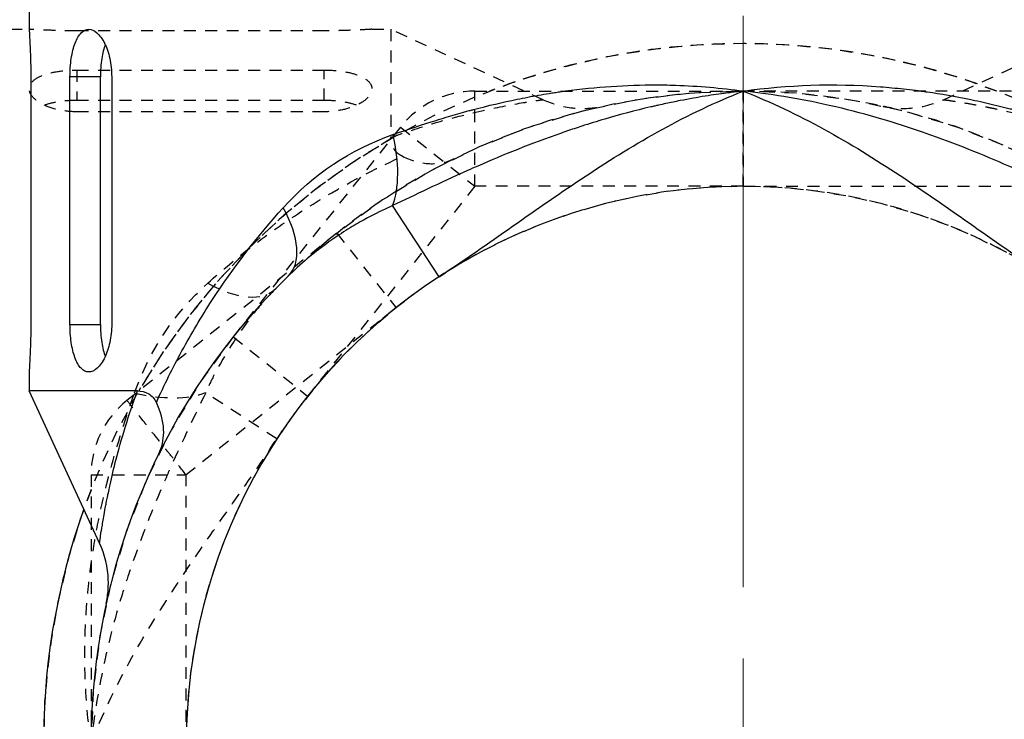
# Model space of a CAD drawing. Header units: inches. Extents: x 0 to 6721, y -3375 to 1330.
# Tile 132 of 196: x 4254 to 4264, y 449 to 456. Entities that reach past the tile are written whole.
import ezdxf

# ---------------------------------------------------------------- set-up
doc = ezdxf.new("R2010")
doc.units = ezdxf.units.IN
doc.header["$MEASUREMENT"] = 0
for name, pattern in [('AM_ISO08W050x2', [9, 6, -0.75, 1.5, -0.75]), ('CENTER', [2, 1.25, -0.25, 0.25, -0.25]), ('HIDDEN', [0.375, 0.25, -0.125])]:
    doc.linetypes.add(name, pattern=pattern)
doc.layers.add('AM_5', color=3, linetype='Continuous', lineweight=15)
doc.layers.add('AM_7', color=4, linetype='CENTER', lineweight=15)
doc.layers.add('中繼線', color=7, linetype='Continuous')
doc.styles.add('尺寸標註', font='romans.shx', dxfattribs={"bigfont": 'CHINESET.SHX'})
doc.dimstyles.new('複本(3) CNS2-1$0', dxfattribs={"dimtxt": 3.7, "dimasz": 3, "dimexe": 1.4, "dimexo": 1.4, "dimgap": 1, "dimtad": 1, "dimtoh": 1, "dimdsep": 46, "dimtxsty": '尺寸標註', "dimcen": 0, "dimclrd": 2, "dimclre": 2, "dimclrt": 3, "dimadec": 0, "dimazin": 2, "dimtp": 0.1, "dimtm": 0.1, "dimtfac": 0.71, "dimtmove": 0, "dimatfit": 0, "dimfxl": 0, "dimlwd": 13, "dimlwe": 13, "dimarcsym": 0})

# ---------------------------------------------------------------- blocks, each defined once
blk = doc.blocks.new('*D339')
at = {"layer": 'AM_5', "color": 2, "lineweight": 13}
for p, q in [((4230.114, 453.791), (4230.114, 501.129)), ((4261.475, 484.178), (4261.475, 501.129)), ((4227.114, 499.729), (4177.567, 499.729)), ((4261.475, 499.729), (4230.114, 499.729)), ((4264.475, 499.729), (4267.475, 499.729))]:
    blk.add_line(p, q, dxfattribs=at)
at = {"layer": 'AM_5', "color": 2}
for points in [[(4227.114, 500.229), (4227.114, 499.229), (4230.114, 499.729)], [(4264.475, 500.229), (4264.475, 499.229), (4261.475, 499.729)]]:
    blk.add_solid(points, dxfattribs=at)
at = {"layer": 'Defpoints', "color": 0}
for p in [(4230.114, 499.729), (4261.475, 482.778), (4230.114, 452.391)]:
    blk.add_point(p, dxfattribs=at)
at = {"layer": 'AM_5', "color": 3, "insert": (4200.415, 506.631), "char_height": 3.7, "attachment_point": 5, "style": '尺寸標註'}
blk.add_mtext('WL\\P(空間保持至少100以上)', dxfattribs=at)
blk = doc.blocks.new('90度接頭-側視')
for p, q in [((-7.5, 7.7), (-7.5, 7.5)), ((-7.483, 7), (-7.483, 4.4)), ((-7.071, 4.4), (-7.071, 7)), ((-6.752, 7), (-7.071, 7)), ((-6.752, 4.4), (-6.752, 7)), ((-6.633, 7), (-6.633, 4.4)), ((-3.195, 4.9), (-3.682, 5.647)), ((-7.071, 4.4), (-6.752, 4.4)), ((-7.5, 3.9), (-7.5, 3.7)), ((-6.362, 3.7), (-7.5, 3.7)), ((-6.76, 2.102), (-7.5, 3.7))]:
    blk.add_line(p, q)
for radius, start, end in [(6.69, 106.232, 106.2324), (6.69, 73.7678, 73.7681), (6.85, 134.2456, 180), (5.85, 123.1086, 180), (7.35, 160.4443, 201.2555)]:
    blk.add_arc((0, 0), radius, start, end)
for centre, major_axis, ratio, start_param, end_param in [((-4.169, 6.393), (-0.296, 0.955), 0.473491, 3.682721, 4.566635), ((-5.477, 5.623), (0.698, -0.716), 0.516783, 0, 1.104471)]:
    blk.add_ellipse(centre, major_axis=major_axis, ratio=ratio, start_param=start_param, end_param=end_param)
for points, knots in [([(-7.5, 7.5), (-7.5, 7.5), (-7.499, 7.487), (-7.496, 7.436), (-7.494, 7.398), (-7.49, 7.309), (-7.487, 7.253), (-7.484, 7.13), (-7.483, 7.063), (-7.483, 7)], [-0.22608395, -0.22608395, -0.22608395, -0.22608395, -0.20724363, -0.20724363, -0.18840331, -0.18840331, -0.16956297, -0.16956297, -0.15072264, -0.15072264, -0.15072264, -0.15072264]), ([(-7.071, 7), (-7.071, 7.064), (-7.067, 7.131), (-7.048, 7.254), (-7.034, 7.31), (-7, 7.399), (-6.978, 7.438), (-6.928, 7.488), (-6.901, 7.5), (-6.847, 7.5), (-6.817, 7.488), (-6.759, 7.437), (-6.731, 7.399), (-6.687, 7.311), (-6.667, 7.255), (-6.64, 7.132), (-6.633, 7.064), (-6.633, 7)], [-0.315449, -0.315449, -0.315449, -0.315449, -0.2963495, -0.2963495, -0.27725, -0.27725, -0.2572083, -0.2572083, -0.2371665, -0.2371665, -0.2167818, -0.2167818, -0.1963971, -0.1963971, -0.1770589, -0.1770589, -0.1577208, -0.1577208, -0.1577208, -0.1577208]), ([(-6.701, 7.339), (-6.716, 7.298), (-6.729, 7.248), (-6.747, 7.131), (-6.752, 7.064), (-6.752, 7)], [-0.03617771, -0.03617771, -0.03617771, -0.03617771, -0.01912511, -0.01912511, 0, 0, 0, 0]), ([(0, 6.85), (0.466, 6.917), (0.95, 6.933), (1.44, 6.896), (1.521, 6.89), (1.603, 6.882), (1.685, 6.873), (1.726, 6.869), (1.767, 6.864), (1.808, 6.859), (1.829, 6.856), (1.849, 6.854), (1.87, 6.851), (1.88, 6.849), (1.891, 6.848), (1.901, 6.847), (1.911, 6.845), (1.922, 6.843), (1.932, 6.842), (2.078, 6.821), (2.227, 6.795), (2.377, 6.764), (2.453, 6.749), (2.528, 6.732), (2.605, 6.714), (2.643, 6.705), (2.681, 6.696), (2.719, 6.686), (2.738, 6.681), (2.757, 6.677), (2.776, 6.672), (2.786, 6.669), (2.796, 6.667), (2.805, 6.664), (2.81, 6.663), (2.815, 6.662), (2.82, 6.66), (2.824, 6.659), (2.83, 6.658), (2.834, 6.657), (3.073, 6.593), (3.358, 6.506), (3.679, 6.393)], [0, 0, 0, 0, 0.375, 0.375, 0.375, 0.4375, 0.4375, 0.4375, 0.46875, 0.46875, 0.46875, 0.484375, 0.484375, 0.484375, 0.492187, 0.492187, 0.492187, 0.5, 0.5, 0.5, 0.625, 0.625, 0.625, 0.6875, 0.6875, 0.6875, 0.71875, 0.71875, 0.71875, 0.734375, 0.734375, 0.734375, 0.742187, 0.742187, 0.742187, 0.746094, 0.746094, 0.746094, 0.75, 0.75, 0.75, 1, 1, 1, 1]), ([(0, 6.85), (-0.039, 6.846), (-0.082, 6.841), (-0.13, 6.835), (-0.145, 6.833), (-0.162, 6.831), (-0.178, 6.829), (-0.245, 6.82), (-0.319, 6.809), (-0.4, 6.797), (-0.481, 6.784), (-0.569, 6.768), (-0.664, 6.75), (-0.712, 6.74), (-0.761, 6.73), (-0.812, 6.719), (-0.838, 6.714), (-0.864, 6.708), (-0.89, 6.702), (-0.903, 6.699), (-0.916, 6.696), (-0.93, 6.693), (-0.937, 6.692), (-0.943, 6.69), (-0.95, 6.689), (-0.957, 6.687), (-0.965, 6.685), (-0.97, 6.684), (-1.136, 6.645), (-1.298, 6.602), (-1.455, 6.556), (-1.536, 6.532), (-1.617, 6.507), (-1.695, 6.482), (-1.749, 6.464), (-1.802, 6.447), (-1.855, 6.429), (-1.868, 6.424), (-1.882, 6.419), (-1.896, 6.414), (-1.901, 6.413), (-1.904, 6.412), (-1.91, 6.41), (-2.229, 6.298), (-2.522, 6.179), (-2.789, 6.062), (-2.825, 6.047), (-2.86, 6.031), (-2.895, 6.015), (-3.19, 5.884), (-3.451, 5.757), (-3.682, 5.647)], [0.0002441, 0.0002441, 0.0002441, 0.0002441, 0.0471077, 0.0471077, 0.0471077, 0.0627289, 0.0627289, 0.0627289, 0.1252136, 0.1252136, 0.1252136, 0.1876984, 0.1876984, 0.1876984, 0.2189407, 0.2189407, 0.2189407, 0.2345619, 0.2345619, 0.2345619, 0.2423725, 0.2423725, 0.2423725, 0.2462778, 0.2462778, 0.2462778, 0.2501831, 0.2501831, 0.2501831, 0.3751526, 0.3751526, 0.3751526, 0.4402334, 0.4402334, 0.4402334, 0.4845273, 0.4845273, 0.4845273, 0.4963042, 0.4963042, 0.4963042, 0.5001221, 0.5001221, 0.5001221, 0.7204352, 0.7204352, 0.7204352, 0.750061, 0.750061, 0.750061, 1, 1, 1, 1]), ([(-3.679, 6.393), (-3.518, 6.449), (-3.367, 6.499), (-3.226, 6.543), (-3.155, 6.565), (-3.087, 6.586), (-3.022, 6.605), (-2.989, 6.614), (-2.957, 6.623), (-2.926, 6.632), (-2.91, 6.636), (-2.895, 6.64), (-2.879, 6.645), (-2.872, 6.647), (-2.864, 6.649), (-2.857, 6.651), (-2.853, 6.652), (-2.849, 6.653), (-2.845, 6.654), (-2.842, 6.655), (-2.839, 6.655), (-2.834, 6.657), (-2.68, 6.698), (-2.526, 6.733), (-2.375, 6.764), (-2.299, 6.78), (-2.224, 6.794), (-2.149, 6.807), (-2.112, 6.814), (-2.075, 6.82), (-2.038, 6.826), (-2.019, 6.829), (-2, 6.832), (-1.982, 6.835), (-1.964, 6.837), (-1.947, 6.84), (-1.927, 6.843), (-1.606, 6.889), (-1.287, 6.913), (-0.972, 6.915), (-0.965, 6.915), (-0.957, 6.915), (-0.95, 6.915), (-0.87, 6.916), (-0.789, 6.915), (-0.709, 6.912), (-0.47, 6.904), (-0.233, 6.884), (0, 6.85)], [0, 0, 0, 0, 0.125, 0.125, 0.125, 0.1875, 0.1875, 0.1875, 0.21875, 0.21875, 0.21875, 0.234375, 0.234375, 0.234375, 0.242188, 0.242188, 0.242188, 0.246094, 0.246094, 0.246094, 0.25, 0.25, 0.25, 0.375, 0.375, 0.375, 0.4375, 0.4375, 0.4375, 0.46875, 0.46875, 0.46875, 0.484375, 0.484375, 0.484375, 0.5, 0.5, 0.5, 0.744385, 0.744385, 0.744385, 0.75, 0.75, 0.75, 0.8125, 0.8125, 0.8125, 1, 1, 1, 1]), ([(-3.195, 4.9), (-2.934, 5.071), (-2.678, 5.251), (-2.167, 5.61), (-1.911, 5.789), (-1.39, 6.133), (-1.125, 6.298), (-0.577, 6.598), (-0.294, 6.734), (0, 6.85)], [0, 0, 0, 0, 0.25, 0.25, 0.5, 0.5, 0.75, 0.75, 1, 1, 1, 1]), ([(3.682, 5.647), (3.451, 5.757), (3.19, 5.884), (2.896, 6.015), (2.861, 6.031), (2.825, 6.047), (2.789, 6.062), (2.522, 6.179), (2.229, 6.298), (1.91, 6.41), (1.898, 6.414), (1.891, 6.416), (1.882, 6.419), (1.744, 6.467), (1.601, 6.513), (1.454, 6.556), (1.298, 6.602), (1.137, 6.645), (0.973, 6.684), (0.951, 6.689), (0.926, 6.694), (0.903, 6.7), (0.57, 6.775), (0.268, 6.821), (0, 6.85)], [0, 0, 0, 0, 0.249939, 0.249939, 0.249939, 0.2797423, 0.2797423, 0.2797423, 0.4998779, 0.4998779, 0.4998779, 0.5076885, 0.5076885, 0.5076885, 0.6248474, 0.6248474, 0.6248474, 0.74918, 0.74918, 0.74918, 0.7654381, 0.7654381, 0.7654381, 0.9997559, 0.9997559, 0.9997559, 0.9997559]), ([(0, 6.85), (0.292, 6.735), (0.574, 6.6), (1.121, 6.3), (1.386, 6.136), (1.908, 5.791), (2.165, 5.611), (2.677, 5.251), (2.933, 5.071), (3.195, 4.9)], [0, 0, 0, 0, 0.25, 0.25, 0.5, 0.5, 0.75, 0.75, 1, 1, 1, 1]), ([(-6.164, 3.58), (-6.082, 3.762), (-5.992, 3.943), (-5.895, 4.121), (-5.798, 4.299), (-5.693, 4.477), (-5.58, 4.65), (-5.355, 4.997), (-5.106, 5.322), (-4.833, 5.623)], [0, 0, 0, 0, 0.25, 0.25, 0.25, 0.5, 0.5, 0.5, 1, 1, 1, 1]), ([(-3.682, 5.647), (-3.746, 5.618), (-3.828, 5.58), (-3.926, 5.528), (-3.975, 5.502), (-4.028, 5.473), (-4.085, 5.439), (-4.142, 5.406), (-4.205, 5.366), (-4.265, 5.326), (-4.503, 5.165), (-4.668, 5.016), (-4.779, 4.907)], [0, 0, 0, 0, 0.25, 0.25, 0.25, 0.375, 0.375, 0.375, 0.5, 0.5, 0.5, 1, 1, 1, 1]), ([(-7.483, 4.4), (-7.483, 4.337), (-7.484, 4.27), (-7.487, 4.147), (-7.49, 4.091), (-7.494, 4.002), (-7.496, 3.964), (-7.499, 3.913), (-7.5, 3.9), (-7.5, 3.9)], [-0.15072264, -0.15072264, -0.15072264, -0.15072264, -0.1318823, -0.1318823, -0.11304196, -0.11304196, -0.09420164, -0.09420164, -0.07536132, -0.07536132, -0.07536132, -0.07536132]), ([(-6.633, 4.4), (-6.633, 4.337), (-6.64, 4.271), (-6.666, 4.151), (-6.684, 4.096), (-6.728, 4.006), (-6.756, 3.966), (-6.815, 3.913), (-6.846, 3.9), (-6.901, 3.9), (-6.929, 3.912), (-6.98, 3.964), (-7.002, 4.004), (-7.035, 4.095), (-7.049, 4.15), (-7.067, 4.271), (-7.071, 4.338), (-7.071, 4.4)], [-0.1577208, -0.1577208, -0.1577208, -0.1577208, -0.1389238, -0.1389238, -0.1201268, -0.1201268, -0.0992039, -0.0992039, -0.078281, -0.078281, -0.0578744, -0.0578744, -0.0374678, -0.0374678, -0.0187339, -0.0187339, 0, 0, 0, 0]), ([(-6.752, 4.4), (-6.752, 4.338), (-6.747, 4.271), (-6.729, 4.154), (-6.717, 4.103), (-6.701, 4.061)], [-0.3168552, -0.3168552, -0.3168552, -0.3168552, -0.2981307, -0.2981307, -0.28069087, -0.28069087, -0.28069087, -0.28069087]), ([(-6.76, 2.102), (-6.76, 2.102), (-6.759, 2.114), (-6.755, 2.138), (-6.755, 2.139), (-6.755, 2.141), (-6.754, 2.143), (-6.752, 2.163), (-6.747, 2.191), (-6.742, 2.227), (-6.742, 2.229), (-6.741, 2.232), (-6.741, 2.235), (-6.74, 2.238), (-6.74, 2.241), (-6.739, 2.244), (-6.738, 2.249), (-6.737, 2.255), (-6.736, 2.261), (-6.73, 2.3), (-6.723, 2.346), (-6.713, 2.4), (-6.708, 2.43), (-6.702, 2.464), (-6.695, 2.499), (-6.691, 2.517), (-6.688, 2.536), (-6.684, 2.555), (-6.682, 2.564), (-6.68, 2.574), (-6.678, 2.584), (-6.677, 2.589), (-6.676, 2.594), (-6.675, 2.599), (-6.675, 2.601), (-6.674, 2.604), (-6.673, 2.606), (-6.673, 2.609), (-6.672, 2.612), (-6.672, 2.614), (-6.667, 2.637), (-6.662, 2.66), (-6.657, 2.685), (-6.623, 2.842), (-6.576, 3.035), (-6.507, 3.266), (-6.467, 3.398), (-6.42, 3.543), (-6.362, 3.7)], [0.4996312, 0.4996312, 0.4996312, 0.4996312, 0.5625, 0.5625, 0.5625, 0.5670909, 0.5670909, 0.5670909, 0.6171875, 0.6171875, 0.6171875, 0.6210938, 0.6210938, 0.6210938, 0.625, 0.625, 0.625, 0.6335102, 0.6335102, 0.6335102, 0.6875, 0.6875, 0.6875, 0.71875, 0.71875, 0.71875, 0.734375, 0.734375, 0.734375, 0.7421875, 0.7421875, 0.7421875, 0.7460938, 0.7460938, 0.7460938, 0.7480469, 0.7480469, 0.7480469, 0.75, 0.75, 0.75, 0.7726181, 0.7726181, 0.7726181, 0.9168736, 0.9168736, 0.9168736, 1, 1, 1, 1]), ([(-6.362, 3.7), (-6.324, 3.7), (-6.282, 3.693), (-6.228, 3.66), (-6.213, 3.648), (-6.186, 3.618), (-6.174, 3.6), (-6.164, 3.58)], [0.00000387, 0.00000387, 0.00000387, 0.00000387, 0.0217163, 0.0217163, 0.03057237, 0.03057237, 0.03874012, 0.03874012, 0.03874012, 0.03874012]), ([(-6.14, 3.036), (-6.135, 3.046), (-6.131, 3.056), (-6.098, 3.136), (-6.084, 3.214), (-6.092, 3.387), (-6.118, 3.484), (-6.164, 3.58)], [-0.00471986, -0.00471986, -0.00471986, -0.00471986, 0, 0, 0.03295232, 0.03295232, 0.07067013, 0.07067013, 0.07067013, 0.07067013]), ([(-6.683, 1.503), (-6.685, 1.492), (-6.693, 1.458), (-6.69, 1.471), (-6.69, 1.471), (-6.69, 1.472), (-6.69, 1.473), (-6.69, 1.473), (-6.69, 1.474), (-6.689, 1.475), (-6.689, 1.475), (-6.689, 1.478), (-6.688, 1.479), (-6.683, 1.506), (-6.679, 1.532), (-6.669, 1.61), (-6.667, 1.662), (-6.673, 1.847), (-6.704, 1.982), (-6.76, 2.102)], [0.0000018, 0.0000018, 0.0000018, 0.0000018, 0.0640841, 0.0640841, 0.0650813, 0.0650813, 0.0653301, 0.0653301, 0.0654529, 0.0654529, 0.0656993, 0.0656993, 0.066189, 0.066189, 0.0740078, 0.0740078, 0.0896791, 0.0896791, 0.1295064, 0.1295064, 0.1295064, 0.1295064])]:
    blk.add_open_spline(points, degree=3, knots=knots)
blk.add_open_spline([(-4.833, 5.623), (-4.512, 5.978), (-4.13, 6.235), (-3.679, 6.393)], degree=3)
blk = doc.blocks.new('90接頭方向組合')
at = {"layer": '中繼線', "color": 1, "linetype": 'HIDDEN', "ltscale": 0.5}
for p, q in [((36.722, 51.922), (36.922, 51.922)), ((40.522, 51.922), (40.722, 51.922)), ((40.722, 51.922), (40.722, 50.784)), ((42.32, 51.182), (40.722, 51.922)), ((46.524, 51.182), (48.122, 51.922)), ((40.022, 51.906), (37.422, 51.906)), ((37.422, 51.493), (40.022, 51.493)), ((37.422, 51.493), (37.422, 51.174)), ((40.022, 51.174), (40.022, 51.493)), ((41.604, 51.272), (44.422, 51.272)), ((41.604, 50.272), (41.604, 51.272)), ((44.422, 50.272), (44.422, 51.272)), ((44.422, 51.272), (44.422, 50.272)), ((47.24, 51.272), (44.422, 51.272)), ((40.022, 51.174), (37.422, 51.174)), ((40.022, 51.055), (37.422, 51.055)), ((40.822, 50.895), (39.065, 48.692)), ((40.822, 50.895), (41.604, 50.272)), ((41.386, 50.562), (41.386, 50.562)), ((41.604, 50.272), (39.847, 48.068)), ((44.422, 50.272), (41.604, 50.272)), ((44.422, 50.272), (47.24, 50.272)), ((40.153, 49.779), (37.949, 48.022)), ((40.153, 49.779), (40.776, 48.997)), ((40.776, 48.997), (38.572, 47.24)), ((39.065, 48.692), (39.847, 48.068)), ((39.522, 47.618), (38.776, 48.104)), ((37.572, 47.24), (37.572, 44.422)), ((37.572, 47.24), (38.572, 47.24)), ((38.572, 44.422), (38.572, 47.24))]:
    blk.add_line(p, q, dxfattribs=at)
for centre, radius, start, end in [((44.422, 44.422), 7.35, 30.1895, 149.8105), ((44.422, 44.422), 7.35, 70.4443, 111.2555), ((44.422, 44.422), 7.35, 68.7445, 109.5557), ((44.422, 44.422), 6.85, 90, 135.7544), ((44.422, 44.422), 6.85, 51.4451, 128.5549), ((41.604, 50.272), 1, 90, 141.4451), ((44.422, 44.422), 6.85, 44.2456, 90), ((44.422, 44.422), 7.35, 120.1895, 239.8105), ((44.422, 44.422), 5.85, 90, 146.8914), ((44.422, 44.422), 5.85, 33.1086, 90), ((44.422, 44.422), 6.85, 141.4451, 218.5549), ((38.572, 47.24), 1, 128.5549, 180), ((44.422, 44.422), 7.35, 158.7445, 199.5557), ((44.422, 44.422), 6.69, 163.7678, 163.7681)]:
    blk.add_arc(centre, radius, start, end, dxfattribs=at)
for centre, major_axis, ratio, start_param, end_param in [((38.799, 49.899), (0.716, -0.698), 0.516783, 5.178714, 6.283185), ((38.029, 48.591), (-0.955, 0.296), 0.473491, 1.71655, 2.600464)]:
    blk.add_ellipse(centre, major_axis=major_axis, ratio=ratio, start_param=start_param, end_param=end_param, dxfattribs=at)
for points, knots in [([(37.422, 51.906), (37.359, 51.906), (37.292, 51.906), (37.169, 51.91), (37.113, 51.912), (37.024, 51.916), (36.986, 51.918), (36.935, 51.921), (36.922, 51.922), (36.922, 51.922)], [-0.30144527, -0.30144527, -0.30144527, -0.30144527, -0.28260494, -0.28260494, -0.2637646, -0.2637646, -0.24492428, -0.24492428, -0.22608395, -0.22608395, -0.22608395, -0.22608395]), ([(40.522, 51.922), (40.522, 51.922), (40.51, 51.921), (40.459, 51.918), (40.42, 51.916), (40.331, 51.912), (40.275, 51.91), (40.152, 51.906), (40.085, 51.906), (40.022, 51.906)], [-0.07536132, -0.07536132, -0.07536132, -0.07536132, -0.05652099, -0.05652099, -0.03768067, -0.03768067, -0.01884034, -0.01884034, 0, 0, 0, 0]), ([(37.422, 51.055), (37.358, 51.055), (37.29, 51.063), (37.167, 51.089), (37.112, 51.109), (37.023, 51.153), (36.985, 51.181), (36.935, 51.239), (36.922, 51.269), (36.922, 51.323), (36.934, 51.351), (36.985, 51.4), (37.023, 51.423), (37.112, 51.456), (37.168, 51.47), (37.291, 51.489), (37.359, 51.493), (37.422, 51.493)], [-0.315449, -0.315449, -0.315449, -0.315449, -0.2961108, -0.2961108, -0.2767726, -0.2767726, -0.2563879, -0.2563879, -0.2360032, -0.2360032, -0.2159615, -0.2159615, -0.1959198, -0.1959198, -0.1768203, -0.1768203, -0.1577208, -0.1577208, -0.1577208, -0.1577208]), ([(40.022, 51.493), (40.085, 51.493), (40.151, 51.489), (40.272, 51.471), (40.327, 51.458), (40.418, 51.424), (40.458, 51.402), (40.51, 51.352), (40.522, 51.323), (40.522, 51.268), (40.509, 51.237), (40.456, 51.178), (40.416, 51.15), (40.326, 51.107), (40.272, 51.088), (40.151, 51.062), (40.085, 51.055), (40.022, 51.055)], [-0.1577208, -0.1577208, -0.1577208, -0.1577208, -0.1389869, -0.1389869, -0.120253, -0.120253, -0.0998464, -0.0998464, -0.0794397, -0.0794397, -0.0585168, -0.0585168, -0.037594, -0.037594, -0.018797, -0.018797, 0, 0, 0, 0]), ([(37.422, 51.174), (37.358, 51.174), (37.291, 51.17), (37.174, 51.151), (37.124, 51.139), (37.083, 51.124)], [-0.15843672, -0.15843672, -0.15843672, -0.15843672, -0.13931161, -0.13931161, -0.12225901, -0.12225901, -0.12225901, -0.12225901]), ([(40.361, 51.124), (40.32, 51.139), (40.268, 51.152), (40.151, 51.17), (40.085, 51.174), (40.022, 51.174)], [-0.19459193, -0.19459193, -0.19459193, -0.19459193, -0.1771521, -0.1771521, -0.1584276, -0.1584276, -0.1584276, -0.1584276]), ([(40.722, 50.784), (40.878, 50.842), (41.022, 50.889), (41.154, 50.929), (41.386, 50.998), (41.58, 51.045), (41.738, 51.079), (41.875, 51.109), (42.032, 51.138), (42.13, 51.154), (42.141, 51.156), (42.151, 51.157), (42.16, 51.159), (42.162, 51.159), (42.163, 51.159), (42.164, 51.159), (42.167, 51.16), (42.17, 51.16), (42.173, 51.161), (42.175, 51.161), (42.178, 51.161), (42.181, 51.162), (42.228, 51.169), (42.263, 51.174), (42.286, 51.178), (42.309, 51.181), (42.32, 51.182), (42.32, 51.182)], [0.0000001, 0.0000001, 0.0000001, 0.0000001, 0.0822466, 0.0822466, 0.0822466, 0.2265454, 0.2265454, 0.2265454, 0.3520214, 0.3520214, 0.3520214, 0.3653496, 0.3653496, 0.3653496, 0.3671875, 0.3671875, 0.3671875, 0.3710937, 0.3710937, 0.3710937, 0.375, 0.375, 0.375, 0.4375, 0.4375, 0.4375, 0.4986772, 0.4986772, 0.4986772, 0.4986772]), ([(42.32, 51.182), (42.418, 51.137), (42.525, 51.107), (42.686, 51.09), (42.74, 51.088), (42.82, 51.093), (42.847, 51.095), (42.884, 51.1), (42.894, 51.102), (42.912, 51.105), (42.919, 51.106), (42.929, 51.108), (42.931, 51.108), (42.934, 51.109), (42.935, 51.109), (42.937, 51.109), (42.938, 51.11), (42.94, 51.11), (42.941, 51.11), (42.944, 51.111), (42.944, 51.111), (42.946, 51.111), (42.946, 51.111), (42.947, 51.112), (42.947, 51.112), (42.947, 51.112), (42.947, 51.112), (42.947, 51.112)], [0, 0, 0, 0, 0.03238533, 0.03238533, 0.04848247, 0.04848247, 0.05661557, 0.05661557, 0.05966355, 0.05966355, 0.0619518, 0.0619518, 0.06256623, 0.06256623, 0.0629676, 0.0629676, 0.0633711, 0.0633711, 0.06377443, 0.06377443, 0.06541595, 0.06541595, 0.06701571, 0.06701571, 0.07181345, 0.07181345, 0.07469504, 0.07469504, 0.07469504, 0.07469504]), ([(45.926, 51.105), (45.915, 51.108), (45.88, 51.115), (45.893, 51.113), (45.893, 51.112), (45.894, 51.112), (45.895, 51.112), (45.896, 51.112), (45.896, 51.112), (45.897, 51.112), (45.898, 51.111), (45.9, 51.111), (45.902, 51.111), (45.928, 51.105), (45.954, 51.101), (46.032, 51.091), (46.085, 51.089), (46.269, 51.095), (46.404, 51.127), (46.524, 51.182)], [0.0000018, 0.0000018, 0.0000018, 0.0000018, 0.0640841, 0.0640841, 0.0650813, 0.0650813, 0.0653301, 0.0653301, 0.0654529, 0.0654529, 0.0656993, 0.0656993, 0.066189, 0.066189, 0.0740078, 0.0740078, 0.0896791, 0.0896791, 0.1295064, 0.1295064, 0.1295064, 0.1295064]), ([(46.524, 51.182), (46.524, 51.182), (46.536, 51.181), (46.56, 51.177), (46.562, 51.177), (46.563, 51.177), (46.565, 51.177), (46.586, 51.174), (46.613, 51.17), (46.649, 51.164), (46.652, 51.164), (46.654, 51.163), (46.657, 51.163), (46.66, 51.162), (46.663, 51.162), (46.666, 51.162), (46.672, 51.161), (46.678, 51.16), (46.684, 51.159), (46.722, 51.153), (46.768, 51.145), (46.822, 51.135), (46.853, 51.13), (46.886, 51.124), (46.922, 51.117), (46.939, 51.114), (46.958, 51.11), (46.977, 51.106), (46.987, 51.104), (46.996, 51.102), (47.006, 51.1), (47.011, 51.099), (47.016, 51.098), (47.021, 51.097), (47.023, 51.097), (47.026, 51.096), (47.029, 51.096), (47.031, 51.095), (47.034, 51.095), (47.036, 51.094), (47.059, 51.089), (47.083, 51.084), (47.107, 51.079), (47.264, 51.045), (47.458, 50.998), (47.688, 50.929), (47.821, 50.889), (47.965, 50.842), (48.122, 50.784)], [0.4996312, 0.4996312, 0.4996312, 0.4996312, 0.5625, 0.5625, 0.5625, 0.5670909, 0.5670909, 0.5670909, 0.6171875, 0.6171875, 0.6171875, 0.6210938, 0.6210938, 0.6210938, 0.625, 0.625, 0.625, 0.6335102, 0.6335102, 0.6335102, 0.6875, 0.6875, 0.6875, 0.71875, 0.71875, 0.71875, 0.734375, 0.734375, 0.734375, 0.7421875, 0.7421875, 0.7421875, 0.7460938, 0.7460938, 0.7460938, 0.7480469, 0.7480469, 0.7480469, 0.75, 0.75, 0.75, 0.7726181, 0.7726181, 0.7726181, 0.9168736, 0.9168736, 0.9168736, 1, 1, 1, 1]), ([(40.843, 50.587), (40.822, 50.597), (40.804, 50.608), (40.774, 50.635), (40.762, 50.651), (40.729, 50.704), (40.722, 50.746), (40.722, 50.784)], [0.0000014, 0.0000014, 0.0000014, 0.0000014, 0.00816984, 0.00816984, 0.01702645, 0.01702645, 0.0387401, 0.0387401, 0.0387401, 0.0387401]), ([(38.799, 49.255), (38.95, 49.392), (39.106, 49.522), (39.431, 49.772), (39.598, 49.889), (40.121, 50.229), (40.478, 50.422), (40.843, 50.587)], [0, 0, 0, 0, 0.25, 0.25, 0.5, 0.5, 1, 1, 1, 1]), ([(40.843, 50.587), (40.938, 50.54), (41.035, 50.514), (41.209, 50.507), (41.286, 50.52), (41.366, 50.553), (41.376, 50.558), (41.386, 50.562)], [0.00000157, 0.00000157, 0.00000157, 0.00000157, 0.03773377, 0.03773377, 0.07068367, 0.07068367, 0.07542641, 0.07542641, 0.07542641, 0.07542641]), ([(48.068, 48.997), (47.551, 49.41), (46.978, 49.726), (46.354, 49.944), (45.729, 50.163), (45.084, 50.272), (44.422, 50.272), (43.76, 50.272), (43.116, 50.163), (42.491, 49.944), (41.866, 49.726), (41.294, 49.41), (40.776, 48.997)], [0, 0, 0, 0, 0.25, 0.25, 0.25, 0.5, 0.5, 0.5, 0.75, 0.75, 0.75, 1, 1, 1, 1]), ([(39.515, 49.202), (39.461, 49.146), (39.397, 49.077), (39.326, 48.992), (39.169, 48.805), (38.966, 48.491), (38.863, 48.288), (38.827, 48.216), (38.798, 48.155), (38.776, 48.104)], [0, 0, 0, 0, 0.25, 0.25, 0.25, 0.803278, 0.803278, 0.803278, 1, 1, 1, 1]), ([(37.572, 44.422), (37.505, 44.889), (37.489, 45.372), (37.526, 45.862), (37.532, 45.944), (37.54, 46.026), (37.549, 46.108), (37.553, 46.149), (37.558, 46.19), (37.563, 46.231), (37.566, 46.251), (37.569, 46.272), (37.571, 46.292), (37.573, 46.303), (37.574, 46.313), (37.576, 46.323), (37.577, 46.333), (37.579, 46.345), (37.58, 46.354), (37.601, 46.5), (37.627, 46.649), (37.658, 46.8), (37.674, 46.875), (37.69, 46.951), (37.708, 47.027), (37.717, 47.065), (37.726, 47.103), (37.736, 47.141), (37.741, 47.16), (37.746, 47.18), (37.751, 47.199), (37.753, 47.208), (37.755, 47.218), (37.758, 47.227), (37.759, 47.232), (37.76, 47.237), (37.762, 47.242), (37.763, 47.247), (37.765, 47.253), (37.766, 47.256), (37.829, 47.495), (37.917, 47.781), (38.029, 48.101)], [0, 0, 0, 0, 0.375, 0.375, 0.375, 0.4375, 0.4375, 0.4375, 0.46875, 0.46875, 0.46875, 0.484375, 0.484375, 0.484375, 0.492187, 0.492187, 0.492187, 0.5, 0.5, 0.5, 0.625, 0.625, 0.625, 0.6875, 0.6875, 0.6875, 0.71875, 0.71875, 0.71875, 0.734375, 0.734375, 0.734375, 0.742187, 0.742187, 0.742187, 0.746094, 0.746094, 0.746094, 0.75, 0.75, 0.75, 1, 1, 1, 1]), ([(38.776, 48.104), (38.665, 47.873), (38.539, 47.612), (38.407, 47.318), (38.391, 47.283), (38.376, 47.247), (38.36, 47.211), (38.243, 46.944), (38.124, 46.651), (38.013, 46.332), (38.009, 46.321), (38.006, 46.313), (38.003, 46.304), (37.955, 46.166), (37.909, 46.023), (37.866, 45.876), (37.82, 45.72), (37.777, 45.56), (37.739, 45.395), (37.734, 45.373), (37.728, 45.348), (37.723, 45.325), (37.648, 44.992), (37.601, 44.69), (37.572, 44.422)], [0, 0, 0, 0, 0.249939, 0.249939, 0.249939, 0.2797423, 0.2797423, 0.2797423, 0.4998779, 0.4998779, 0.4998779, 0.5076885, 0.5076885, 0.5076885, 0.6248474, 0.6248474, 0.6248474, 0.74918, 0.74918, 0.74918, 0.7654381, 0.7654381, 0.7654381, 0.9997559, 0.9997559, 0.9997559, 0.9997559]), ([(38.572, 47.24), (38.517, 47.309), (38.469, 47.369), (38.43, 47.419), (38.41, 47.444), (38.392, 47.466), (38.376, 47.486), (38.368, 47.496), (38.361, 47.506), (38.354, 47.515), (38.35, 47.519), (38.347, 47.524), (38.343, 47.528), (38.34, 47.532), (38.339, 47.533), (38.334, 47.54), (38.29, 47.594), (38.252, 47.642), (38.218, 47.684), (38.201, 47.705), (38.186, 47.725), (38.171, 47.743), (38.164, 47.752), (38.157, 47.761), (38.151, 47.769), (38.147, 47.774), (38.144, 47.778), (38.141, 47.782), (38.139, 47.784), (38.138, 47.786), (38.136, 47.788), (38.135, 47.79), (38.134, 47.791), (38.132, 47.793), (38.062, 47.88), (38.018, 47.936), (37.99, 47.972), (37.963, 48.007), (37.949, 48.022), (37.949, 48.022)], [0, 0, 0, 0, 0.125, 0.125, 0.125, 0.1875, 0.1875, 0.1875, 0.21875, 0.21875, 0.21875, 0.234375, 0.234375, 0.234375, 0.25, 0.25, 0.25, 0.375, 0.375, 0.375, 0.4375, 0.4375, 0.4375, 0.46875, 0.46875, 0.46875, 0.484375, 0.484375, 0.484375, 0.492187, 0.492187, 0.492187, 0.5, 0.5, 0.5, 0.75, 0.75, 0.75, 1, 1, 1, 1]), ([(39.847, 48.068), (39.435, 47.551), (39.119, 46.978), (38.9, 46.354), (38.682, 45.729), (38.572, 45.084), (38.572, 44.422), (38.572, 43.76), (38.682, 43.116), (38.9, 42.491), (39.119, 41.866), (39.435, 41.294), (39.847, 40.776)], [0, 0, 0, 0, 0.25, 0.25, 0.25, 0.5, 0.5, 0.5, 0.75, 0.75, 0.75, 1, 1, 1, 1]), ([(37.572, 44.422), (37.687, 44.715), (37.822, 44.996), (38.122, 45.543), (38.287, 45.808), (38.631, 46.331), (38.811, 46.587), (39.171, 47.1), (39.351, 47.356), (39.522, 47.618)], [0, 0, 0, 0, 0.25, 0.25, 0.5, 0.5, 0.75, 0.75, 1, 1, 1, 1])]:
    blk.add_open_spline(points, degree=3, knots=knots, dxfattribs=at)
blk.add_open_spline([(38.029, 48.101), (38.188, 48.552), (38.444, 48.934), (38.799, 49.255)], degree=3, dxfattribs=at)
at = {"layer": '中繼線'}
blk.add_blockref('90度接頭-側視', (44.422, 44.422), dxfattribs=at)
blk = doc.blocks.new('*D356')
at = {"layer": 'AM_5', "color": 2, "lineweight": 13}
for p, q in [((4222.607, 451.417), (4222.607, 454.417)), ((4225.714, 448.417), (4221.207, 448.417)), ((4222.607, 448.417), (4222.607, 417.057)), ((4256.101, 417.057), (4221.207, 417.057)), ((4222.607, 414.057), (4222.607, 399.831)), ((4222.607, 399.831), (4177.912, 399.831))]:
    blk.add_line(p, q, dxfattribs=at)
at = {"layer": 'AM_5', "color": 2}
for points in [[(4222.107, 451.417), (4223.107, 451.417), (4222.607, 448.417)], [(4222.107, 414.057), (4223.107, 414.057), (4222.607, 417.057)]]:
    blk.add_solid(points, dxfattribs=at)
at = {"layer": 'Defpoints', "color": 0}
for p in [(4227.114, 448.417), (4222.607, 417.057), (4257.501, 417.057)]:
    blk.add_point(p, dxfattribs=at)
at = {"layer": 'AM_5', "color": 3, "insert": (4199.759, 406.733), "char_height": 3.7, "attachment_point": 5, "style": '尺寸標註'}
blk.add_mtext('WM\\P(空間保持至少100以上)', dxfattribs=at)

msp = doc.modelspace()

# ---------------------------------------------------------------- linework, layer by layer
at = {"layer": 'AM_7', "linetype": 'AM_ISO08W050x2'}
msp.add_line((4261.475, 414.057), (4261.475, 482.778), dxfattribs=at)

# ---------------------------------------------------------------- block references
at = {"layer": '中繼線', "color": 0, "linetype": 'ByBlock', "lineweight": -2}
msp.add_blockref('90接頭方向組合', (4217.052, 403.995), dxfattribs=at)

# ---------------------------------------------------------------- dimensions: what is measured, and where the dimension line sits
at = {"layer": 'AM_5'}
dim = msp.add_linear_dim(base=(4230.114, 499.729), p1=(4261.475, 482.778), p2=(4230.114, 452.391), text='WL\\P(空間保持至少100以上)', dimstyle='複本(3) CNS2-1$0', override={"dimdec": 1, "dimtix": 1}, dxfattribs=at)
dim.commit()
dim.dimension.update_dxf_attribs({"geometry": '*D339', "text_midpoint": (4200.415, 499.729), "dimtype": 160})
dim = msp.add_linear_dim(base=(4222.607, 417.057), p1=(4227.114, 448.417), p2=(4257.501, 417.057), angle=90, text='WM^J(空間保持至少100以上)', dimstyle='複本(3) CNS2-1$0', override={"dimdec": 1, "dimtix": 1}, dxfattribs=at)
dim.commit()
dim.dimension.update_dxf_attribs({"geometry": '*D356', "text_midpoint": (4199.759, 399.831), "dimtype": 160})

doc.saveas('drawing.dxf')
